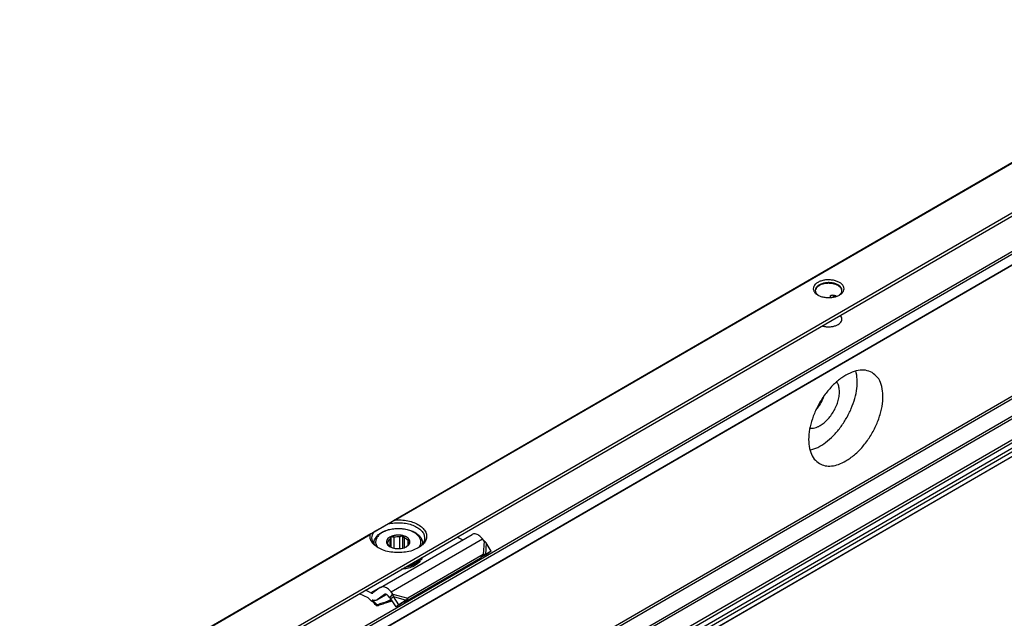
# Model space of a CAD drawing. Header units: millimetres. Extents: x -746 to 556, y -92 to 517.
# Tile 15 of 37: x -670 to -610, y 428 to 465. Entities that reach past the tile are written whole.
import ezdxf

# ---------------------------------------------------------------- set-up
doc = ezdxf.new("R2010")
doc.units = ezdxf.units.MM

# ---------------------------------------------------------------- blocks, each defined once
blk = doc.blocks.new('SOPORTE_SV2-T__36', base_point=(-1340.86, 809.05))
at = {"color": 7, "linetype": 'Continuous'}
for p, q in [((-1146.37, 953.05), (-1340.82, 840.5)), ((-1333.7, 838.05), (-1141.28, 949.41)), ((-1323.23, 838.03), (-1149.99, 938.3)), ((-1148.89, 915.24), (-1322.13, 814.97)), ((-1240.59, 894.84), (-1240.59, 895)), ((-1239.98, 894.94), (-1239.87, 895)), ((-1296.21, 859.02), (-1284.9, 865.57)), ((-1297.02, 864.48), (-1297.02, 864.41)), ((-1295.31, 864.34), (-1295.31, 864.6)), ((-1295.04, 864.06), (-1295.04, 864.99)), ((-1294.9, 863.98), (-1294.9, 865.3)), ((-1294.54, 863.86), (-1294.54, 865.21)), ((-1293.83, 863.81), (-1293.83, 865.27)), ((-1293.47, 863.87), (-1293.47, 865.41)), ((-1293.25, 863.93), (-1293.25, 865.13)), ((-1292.81, 864.24), (-1292.81, 864.8)), ((-1291.02, 864.48), (-1291.02, 864.41)), ((-1286.08, 864.89), (-1286.75, 865.22)), ((-1283.39, 864.74), (-1283.59, 865)), ((-1282.52, 863.49), (-1283.13, 864.51)), ((-1283.11, 863.09), (-1283.77, 862.74)), ((-1283.25, 863.1), (-1283.61, 862.86)), ((-1282.52, 863.49), (-1283.25, 863.1)), ((-1282.52, 863.49), (-1283.11, 863.09)), ((-1283.9, 862.59), (-1293.22, 857.2)), ((-1283.54, 863.07), (-1292.85, 857.68)), ((-1291.35, 862.35), (-1291.35, 862.18)), ((-1291.16, 862.62), (-1291.16, 862.45)), ((-1283.87, 862.63), (-1283.9, 862.59)), ((-1283.76, 862.78), (-1283.87, 862.63)), ((-1283.54, 863.07), (-1283.76, 862.78)), ((-1283.61, 862.86), (-1283.66, 862.83)), ((-1297.76, 857.71), (-1298.82, 858.24)), ((-1297.39, 858.34), (-1298.06, 858.67)), ((-1296.26, 858.99), (-1297.15, 858.33)), ((-1294.71, 858.2), (-1294.91, 858.45)), ((-1296.66, 857.46), (-1295.48, 858.14)), ((-1295.72, 858.15), (-1296.62, 857.49)), ((-1295.42, 857.15), (-1294.77, 857.36)), ((-1295.4, 857.2), (-1295.37, 857.27)), ((-1294.82, 857.45), (-1295.37, 857.27)), ((-1295.07, 857.71), (-1295.27, 857.97)), ((-1295.07, 857.71), (-1294.93, 857.9)), ((-1294.93, 857.9), (-1294.71, 858.2)), ((-1294.93, 857.62), (-1294.8, 857.72)), ((-1294.29, 856.62), (-1294.93, 857.62)), ((-1294.8, 857.72), (-1294.6, 857.88)), ((-1293.95, 856.87), (-1294.6, 857.88)), ((-1293.37, 857.19), (-1294.29, 856.62)), ((-1293.03, 857.44), (-1293.95, 856.87)), ((-1293.03, 857.44), (-1293.37, 857.19)), ((-1293.07, 857.39), (-1293.22, 857.2)), ((-1292.85, 857.68), (-1293.07, 857.39)), ((-1296.62, 856.87), (-1296.67, 856.74)), ((-1293.95, 856.87), (-1294.29, 856.62))]:
    blk.add_line(p, q, dxfattribs=at)
at = {"color": 3, "linetype": 'Continuous'}
for p, q in [((-1333.9, 838.33), (-1141.28, 949.81)), ((-1323.33, 839.67), (-1150.09, 939.94)), ((-1323.19, 839.43), (-1149.95, 939.69)), ((-1323.19, 838.12), (-1149.95, 938.39)), ((-1191.34, 927.01), (-1294.6, 867.25)), ((-1191.44, 926.89), (-1294.3, 867.36)), ((-1150.09, 919.55), (-1323.33, 819.28)), ((-1149.95, 919.31), (-1323.19, 819.04)), ((-1149.95, 916.71), (-1323.19, 816.44)), ((-1149.74, 916.44), (-1322.98, 816.18)), ((-1148.63, 916.43), (-1321.88, 816.16)), ((-1148.44, 916.1), (-1321.68, 815.83)), ((-1148.86, 915.27), (-1322.1, 815)), ((-1176.47, 906.41), (-1300.06, 834.88)), ((-1176.95, 906.46), (-1299.75, 835.38)), ((-1240.35, 895.14), (-1240.59, 895)), ((-1240.42, 894.85), (-1240.05, 895.07)), ((-1297.41, 865.63), (-1340.2, 840.86)), ((-1297.51, 865.5), (-1340.1, 840.85)), ((-1294.91, 858.45), (-1283.59, 865)), ((-1283.39, 864.74), (-1283.54, 863.07)), ((-1283.13, 864.51), (-1283.25, 863.1)), ((-1296.26, 858.99), (-1297.39, 858.34)), ((-1296.62, 857.49), (-1295.48, 858.15)), ((-1295.69, 858.17), (-1295.72, 858.15)), ((-1295.42, 857.15), (-1295.4, 857.2)), ((-1295.37, 857.27), (-1294.89, 857.55)), ((-1294.71, 858.2), (-1292.85, 857.68)), ((-1294.6, 857.88), (-1293.03, 857.44))]:
    blk.add_line(p, q, dxfattribs=at)
at = {"color": 7, "linetype": 'Continuous'}
for points, knots in [([(-1239.47, 896.71), (-1239.59, 896.77), (-1239.87, 896.9), (-1240.32, 897), (-1240.81, 897.04), (-1241.3, 897.01), (-1241.75, 896.9), (-1242.15, 896.73), (-1242.46, 896.5), (-1242.66, 896.23), (-1242.73, 895.93), (-1242.66, 895.62), (-1242.45, 895.35), (-1242.25, 895.22), (-1242.15, 895.15)], [0, 0, 0, 0, 0.431098, 0.902937, 1.396732, 1.890447, 2.362057, 2.792814, 3.171045, 3.497161, 3.789201, 4.081646, 4.408752, 4.788148, 4.788148, 4.788148, 4.788148]), ([(-1239.64, 896.4), (-1239.77, 896.46), (-1240.04, 896.59), (-1240.49, 896.68), (-1240.97, 896.69), (-1241.43, 896.62), (-1241.85, 896.49), (-1242.17, 896.28), (-1242.41, 896.03), (-1242.44, 895.82), (-1242.46, 895.73)], [0, 0, 0, 0, 0.423238, 0.888817, 1.372639, 1.847249, 2.286851, 2.672672, 2.999845, 3.28602, 3.28602, 3.28602, 3.28602]), ([(-1239.64, 896.32), (-1239.77, 896.38), (-1240.03, 896.5), (-1240.47, 896.59), (-1240.94, 896.61), (-1241.4, 896.55), (-1241.81, 896.42), (-1242.14, 896.22), (-1242.39, 895.98), (-1242.43, 895.78), (-1242.46, 895.68)], [0, 0, 0, 0, 0.414898, 0.870957, 1.345548, 1.812751, 2.247924, 2.632527, 2.960213, 3.24469, 3.24469, 3.24469, 3.24469]), ([(-1239.16, 895.73), (-1239.17, 895.79), (-1239.18, 895.92), (-1239.28, 896.1), (-1239.44, 896.27), (-1239.57, 896.36), (-1239.64, 896.4)], [0, 0, 0, 0, 0.1889853, 0.3912473, 0.6159874, 0.8670823, 0.8670823, 0.8670823, 0.8670823]), ([(-1239.16, 895.68), (-1239.17, 895.74), (-1239.19, 895.87), (-1239.3, 896.04), (-1239.45, 896.19), (-1239.57, 896.27), (-1239.64, 896.32)], [0, 0, 0, 0, 0.1799627, 0.3734753, 0.5876596, 0.8254097, 0.8254097, 0.8254097, 0.8254097]), ([(-1239.47, 895.15), (-1239.36, 895.22), (-1239.17, 895.35), (-1238.96, 895.62), (-1238.88, 895.93), (-1238.96, 896.23), (-1239.16, 896.51), (-1239.36, 896.64), (-1239.47, 896.71)], [0, 0, 0, 0, 0.379809, 0.707216, 0.999947, 1.292408, 1.619154, 1.998185, 1.998185, 1.998185, 1.998185]), ([(-1242.46, 895.73), (-1242.45, 895.67), (-1242.44, 895.55), (-1242.36, 895.38), (-1242.23, 895.23), (-1242.11, 895.14), (-1242.05, 895.1)], [0, 0, 0, 0, 0.1721846, 0.3545772, 0.5546937, 0.7763357, 0.7763357, 0.7763357, 0.7763357]), ([(-1242.15, 895.15), (-1242.02, 895.09), (-1241.75, 894.95), (-1241.29, 894.86), (-1240.81, 894.82), (-1240.33, 894.86), (-1239.87, 894.95), (-1239.6, 895.09), (-1239.47, 895.15)], [0, 0, 0, 0, 0.429104, 0.898342, 1.389231, 1.88012, 2.349359, 2.778462, 2.778462, 2.778462, 2.778462]), ([(-1240.59, 895), (-1240.59, 895.01), (-1240.59, 895.02), (-1240.58, 895.03), (-1240.58, 895.05), (-1240.57, 895.07), (-1240.55, 895.09), (-1240.53, 895.1), (-1240.52, 895.11)], [0, 0, 0, 0, 0.0179524, 0.0331945, 0.0511171, 0.0665115, 0.1001619, 0.1359654, 0.1359654, 0.1359654, 0.1359654]), ([(-1240.52, 895.11), (-1240.5, 895.12), (-1240.48, 895.13), (-1240.45, 895.13), (-1240.42, 895.14), (-1240.4, 895.14), (-1240.38, 895.14), (-1240.36, 895.14), (-1240.35, 895.14)], [0, 0, 0, 0, 0.0396214, 0.0816734, 0.101025, 0.1241984, 0.1458122, 0.1677001, 0.1677001, 0.1677001, 0.1677001]), ([(-1239.83, 894.99), (-1239.91, 895.02), (-1240.08, 895.08), (-1240.26, 895.12), (-1240.35, 895.14)], [0, 0, 0, 0, 0.2647999, 0.5441685, 0.5441685, 0.5441685, 0.5441685]), ([(-1239.56, 895.1), (-1239.5, 895.14), (-1239.39, 895.23), (-1239.26, 895.38), (-1239.18, 895.55), (-1239.16, 895.67), (-1239.16, 895.73)], [0, 0, 0, 0, 0.2216421, 0.4217585, 0.6041512, 0.7763357, 0.7763357, 0.7763357, 0.7763357]), ([(-1239.16, 892.18), (-1239.17, 892.26), (-1239.19, 892.44), (-1239.31, 892.57), (-1239.37, 892.64)], [0, 0, 0, 0, 0.2469056, 0.5215338, 0.5215338, 0.5215338, 0.5215338]), ([(-1241.61, 891.35), (-1241.48, 891.31), (-1241.21, 891.24), (-1240.79, 891.21), (-1240.37, 891.25), (-1239.98, 891.34), (-1239.64, 891.49), (-1239.38, 891.68), (-1239.2, 891.92), (-1239.17, 892.09), (-1239.16, 892.18)], [0, 0, 0, 0, 0.407949, 0.833928, 1.259177, 1.665034, 2.035674, 2.361307, 2.642378, 2.894213, 2.894213, 2.894213, 2.894213]), ([(-1235.43, 885.57), (-1235.69, 885.68), (-1236.25, 885.92), (-1237.21, 885.86), (-1238.22, 885.53), (-1239.25, 884.92), (-1240.24, 884.08), (-1241.16, 883.03), (-1241.96, 881.83), (-1242.6, 880.55), (-1243.05, 879.23), (-1243.29, 877.95), (-1243.3, 876.75), (-1243.08, 875.72), (-1242.65, 874.85), (-1242.17, 874.49), (-1241.94, 874.32)], [0, 0, 0, 0, 0.849812, 1.77648, 2.827544, 4.015619, 5.326461, 6.728007, 8.177443, 9.626878, 11.028424, 12.339267, 13.527341, 14.578406, 15.505073, 16.354885, 16.354885, 16.354885, 16.354885]), ([(-1243.12, 875.96), (-1242.79, 876.07), (-1242.1, 876.3), (-1241.14, 876.94), (-1240.21, 877.76), (-1239.35, 878.76), (-1238.6, 879.89), (-1237.99, 881.11), (-1237.55, 882.35), (-1237.3, 883.57), (-1237.23, 884.72), (-1237.37, 885.43), (-1237.44, 885.77)], [0, 0, 0, 0, 1.024641, 2.170184, 3.421083, 4.74877, 6.116739, 7.484707, 8.812394, 10.063293, 11.208837, 12.233477, 12.233477, 12.233477, 12.233477]), ([(-1238.69, 874.64), (-1238.32, 874.88), (-1237.55, 875.39), (-1236.56, 876.42), (-1235.67, 877.62), (-1234.95, 878.95), (-1234.42, 880.33), (-1234.12, 881.68), (-1234.06, 882.96), (-1234.25, 884.07), (-1234.69, 885), (-1235.19, 885.38), (-1235.43, 885.57)], [0, 0, 0, 0, 1.318097, 2.753445, 4.260992, 5.786949, 7.275444, 8.674908, 9.945001, 11.065141, 12.045566, 12.938076, 12.938076, 12.938076, 12.938076]), ([(-1241.87, 879.01), (-1241.7, 879.12), (-1241.34, 879.36), (-1240.86, 879.83), (-1240.42, 880.38), (-1240.05, 880.99), (-1239.76, 881.63), (-1239.56, 882.28), (-1239.46, 882.91), (-1239.47, 883.49), (-1239.57, 884.01), (-1239.74, 884.29), (-1239.82, 884.42)], [0, 0, 0, 0, 0.618698, 1.288889, 1.993984, 2.713894, 3.427158, 4.112923, 4.75299, 5.33414, 5.851049, 6.309948, 6.309948, 6.309948, 6.309948]), ([(-1242.43, 880.86), (-1242.31, 881), (-1242.08, 881.28), (-1241.79, 881.74), (-1241.54, 882.22), (-1241.41, 882.56), (-1241.35, 882.73)], [0, 0, 0, 0, 0.53734, 1.084096, 1.630852, 2.168191, 2.168191, 2.168191, 2.168191]), ([(-1243.14, 878.69), (-1243.04, 878.69), (-1242.83, 878.67), (-1242.52, 878.73), (-1242.19, 878.84), (-1241.98, 878.95), (-1241.87, 879.01)], [0, 0, 0, 0, 0.295083, 0.612823, 0.957014, 1.328849, 1.328849, 1.328849, 1.328849]), ([(-1241.94, 874.32), (-1241.72, 874.21), (-1241.24, 874), (-1240.41, 874), (-1239.54, 874.2), (-1238.98, 874.49), (-1238.69, 874.64)], [0, 0, 0, 0, 0.74359, 1.540201, 2.426444, 3.417586, 3.417586, 3.417586, 3.417586]), ([(-1295.26, 866.87), (-1295.38, 866.8), (-1295.63, 866.66), (-1295.98, 866.45), (-1296.3, 866.27), (-1296.58, 866.11), (-1296.82, 865.97), (-1296.96, 865.89), (-1297.02, 865.85)], [0, 0, 0, 0, 0.443049, 0.853791, 1.225123, 1.550622, 1.824662, 2.042502, 2.042502, 2.042502, 2.042502]), ([(-1295.26, 866.87), (-1295.2, 866.9), (-1295.09, 866.97), (-1294.93, 867.06), (-1294.77, 867.16), (-1294.65, 867.22), (-1294.6, 867.25)], [0, 0, 0, 0, 0.1860726, 0.3759003, 0.5654429, 0.7596897, 0.7596897, 0.7596897, 0.7596897]), ([(-1295.26, 866.87), (-1295, 866.92), (-1294.49, 867.02), (-1293.7, 867.02), (-1292.93, 866.93), (-1292.22, 866.72), (-1291.62, 866.43), (-1291.15, 866.06), (-1290.83, 865.62), (-1290.79, 865.29), (-1290.77, 865.13)], [0, 0, 0, 0, 0.77607, 1.570758, 2.352628, 3.091832, 3.764236, 4.356401, 4.872083, 5.338886, 5.338886, 5.338886, 5.338886]), ([(-1294.6, 867.25), (-1294.57, 867.27), (-1294.53, 867.29), (-1294.47, 867.32), (-1294.42, 867.34), (-1294.38, 867.35), (-1294.34, 867.35), (-1294.31, 867.36), (-1294.3, 867.36)], [0, 0, 0, 0, 0.0809514, 0.1575667, 0.2014404, 0.2368803, 0.2819627, 0.316453, 0.316453, 0.316453, 0.316453]), ([(-1294.3, 867.36), (-1294.02, 867.36), (-1293.46, 867.36), (-1292.64, 867.22), (-1291.91, 866.98), (-1291.3, 866.64), (-1290.83, 866.22), (-1290.55, 865.74), (-1290.49, 865.21), (-1290.66, 864.7), (-1291.03, 864.24), (-1291.37, 864.02), (-1291.55, 863.9)], [0, 0, 0, 0, 0.851746, 1.681253, 2.457908, 3.158367, 3.772142, 4.308845, 4.804165, 5.312671, 5.882466, 6.536808, 6.536808, 6.536808, 6.536808]), ([(-1297.51, 865.5), (-1297.51, 865.51), (-1297.5, 865.52), (-1297.5, 865.54), (-1297.48, 865.56), (-1297.47, 865.58), (-1297.44, 865.61), (-1297.42, 865.62), (-1297.41, 865.63)], [0, 0, 0, 0, 0.0197851, 0.0430834, 0.0638454, 0.0828723, 0.1253991, 0.1621368, 0.1621368, 0.1621368, 0.1621368]), ([(-1297.41, 865.63), (-1297.38, 865.64), (-1297.32, 865.68), (-1297.23, 865.73), (-1297.13, 865.79), (-1297.06, 865.83), (-1297.02, 865.85)], [0, 0, 0, 0, 0.1040534, 0.21148, 0.3271459, 0.4474869, 0.4474869, 0.4474869, 0.4474869]), ([(-1297.27, 865.13), (-1297.26, 865.26), (-1297.23, 865.52), (-1297.09, 865.74), (-1297.02, 865.85)], [0, 0, 0, 0, 0.3702304, 0.7662165, 0.7662165, 0.7662165, 0.7662165]), ([(-1297.02, 864.48), (-1297.01, 864.58), (-1297, 864.77), (-1296.9, 865), (-1296.79, 865.19), (-1296.69, 865.33), (-1296.56, 865.47), (-1296.4, 865.61), (-1296.2, 865.75), (-1295.96, 865.88), (-1295.69, 866.01), (-1295.27, 866.15), (-1294.72, 866.27), (-1294.19, 866.31), (-1293.83, 866.3), (-1293.65, 866.29), (-1293.48, 866.27), (-1293.23, 866.24), (-1292.96, 866.19), (-1292.55, 866.08), (-1292.11, 865.91), (-1291.72, 865.67), (-1291.48, 865.47), (-1291.35, 865.33), (-1291.24, 865.19), (-1291.13, 865), (-1291.04, 864.77), (-1291.03, 864.58), (-1291.02, 864.48)], [0, 0, 0, 0, 0.282998, 0.579562, 0.745584, 0.918957, 1.103101, 1.328075, 1.551942, 1.83289, 2.139614, 2.459256, 3.139709, 3.844724, 4.037591, 4.210283, 4.389631, 4.567729, 4.938128, 5.23126, 5.821127, 6.361255, 6.586229, 6.770374, 6.943747, 7.109769, 7.406332, 7.68933, 7.68933, 7.68933, 7.68933]), ([(-1283.59, 865), (-1283.66, 865.08), (-1283.8, 865.24), (-1284.03, 865.43), (-1284.26, 865.57), (-1284.49, 865.64), (-1284.71, 865.65), (-1284.84, 865.6), (-1284.9, 865.57)], [0, 0, 0, 0, 0.318961, 0.616971, 0.88702, 1.126112, 1.337253, 1.531194, 1.531194, 1.531194, 1.531194]), ([(-1296.48, 863.9), (-1296.65, 864.01), (-1296.96, 864.21), (-1297.31, 864.61), (-1297.52, 865.05), (-1297.51, 865.35), (-1297.51, 865.5)], [0, 0, 0, 0, 0.587707, 1.107302, 1.572141, 2.012291, 2.012291, 2.012291, 2.012291]), ([(-1296.39, 863.85), (-1296.52, 863.94), (-1296.77, 864.1), (-1297.05, 864.42), (-1297.23, 864.77), (-1297.26, 865.01), (-1297.27, 865.13)], [0, 0, 0, 0, 0.465803, 0.884422, 1.263498, 1.619508, 1.619508, 1.619508, 1.619508]), ([(-1294.9, 865.31), (-1295, 865.26), (-1295.18, 865.17), (-1295.39, 864.95), (-1295.49, 864.7), (-1295.45, 864.45), (-1295.29, 864.21), (-1295.13, 864.11), (-1295.04, 864.05)], [0, 0, 0, 0, 0.334734, 0.62083, 0.868796, 1.108344, 1.374491, 1.686893, 1.686893, 1.686893, 1.686893]), ([(-1295.31, 864.6), (-1295.32, 864.6), (-1295.34, 864.58), (-1295.38, 864.56), (-1295.41, 864.54), (-1295.44, 864.53), (-1295.45, 864.53)], [0, 0, 0, 0, 0.0434657, 0.085285, 0.122596, 0.1594624, 0.1594624, 0.1594624, 0.1594624]), ([(-1295.45, 864.53), (-1295.43, 864.5), (-1295.39, 864.45), (-1295.34, 864.38), (-1295.28, 864.31), (-1295.24, 864.26), (-1295.23, 864.24)], [0, 0, 0, 0, 0.0948298, 0.1840258, 0.2754931, 0.3612844, 0.3612844, 0.3612844, 0.3612844]), ([(-1295.04, 864.99), (-1295.11, 864.93), (-1295.23, 864.83), (-1295.29, 864.68), (-1295.31, 864.6)], [0, 0, 0, 0, 0.2557517, 0.4766224, 0.4766224, 0.4766224, 0.4766224]), ([(-1294.9, 865.3), (-1294.91, 865.27), (-1294.94, 865.22), (-1294.97, 865.14), (-1295, 865.06), (-1295.03, 865.01), (-1295.04, 864.99)], [0, 0, 0, 0, 0.0905927, 0.1752399, 0.2614471, 0.3414499, 0.3414499, 0.3414499, 0.3414499]), ([(-1293, 864.05), (-1292.91, 864.11), (-1292.74, 864.22), (-1292.57, 864.47), (-1292.56, 864.75), (-1292.69, 865.01), (-1292.93, 865.22), (-1293.27, 865.38), (-1293.66, 865.47), (-1294.09, 865.49), (-1294.51, 865.45), (-1294.77, 865.36), (-1294.9, 865.31)], [0, 0, 0, 0, 0.32878, 0.606594, 0.858697, 1.127056, 1.442628, 1.812169, 2.224394, 2.657925, 3.087201, 3.487461, 3.487461, 3.487461, 3.487461]), ([(-1294.54, 865.21), (-1294.57, 865.22), (-1294.63, 865.23), (-1294.72, 865.25), (-1294.81, 865.27), (-1294.87, 865.29), (-1294.9, 865.3)], [0, 0, 0, 0, 0.0922459, 0.1876177, 0.2781365, 0.3723515, 0.3723515, 0.3723515, 0.3723515]), ([(-1293.83, 865.27), (-1293.95, 865.27), (-1294.19, 865.28), (-1294.43, 865.23), (-1294.54, 865.21)], [0, 0, 0, 0, 0.3605537, 0.7121617, 0.7121617, 0.7121617, 0.7121617]), ([(-1293.47, 865.41), (-1293.5, 865.4), (-1293.56, 865.37), (-1293.65, 865.33), (-1293.74, 865.3), (-1293.8, 865.28), (-1293.83, 865.27)], [0, 0, 0, 0, 0.0994236, 0.1945246, 0.2941229, 0.3898454, 0.3898454, 0.3898454, 0.3898454]), ([(-1293.25, 865.13), (-1293.27, 865.15), (-1293.31, 865.19), (-1293.36, 865.26), (-1293.42, 865.34), (-1293.45, 865.39), (-1293.47, 865.41)], [0, 0, 0, 0, 0.0858545, 0.1773933, 0.2665261, 0.3612844, 0.3612844, 0.3612844, 0.3612844]), ([(-1292.81, 864.8), (-1292.87, 864.87), (-1292.99, 865.01), (-1293.16, 865.09), (-1293.25, 865.13)], [0, 0, 0, 0, 0.2547805, 0.5512749, 0.5512749, 0.5512749, 0.5512749]), ([(-1293, 864.06), (-1292.93, 864.11), (-1292.8, 864.22), (-1292.75, 864.37), (-1292.73, 864.44)], [0, 0, 0, 0, 0.2557517, 0.4766224, 0.4766224, 0.4766224, 0.4766224]), ([(-1292.59, 864.75), (-1292.61, 864.75), (-1292.64, 864.76), (-1292.7, 864.77), (-1292.76, 864.78), (-1292.79, 864.8), (-1292.81, 864.8)], [0, 0, 0, 0, 0.0559834, 0.1109123, 0.1702947, 0.22961, 0.22961, 0.22961, 0.22961]), ([(-1292.73, 864.44), (-1292.71, 864.46), (-1292.69, 864.51), (-1292.66, 864.59), (-1292.62, 864.67), (-1292.6, 864.72), (-1292.59, 864.75)], [0, 0, 0, 0, 0.0799756, 0.1661514, 0.2508258, 0.3414499, 0.3414499, 0.3414499, 0.3414499]), ([(-1290.77, 865.13), (-1290.78, 865.01), (-1290.8, 864.77), (-1290.99, 864.42), (-1291.27, 864.1), (-1291.52, 863.94), (-1291.64, 863.85)], [0, 0, 0, 0, 0.35601, 0.735085, 1.153705, 1.619508, 1.619508, 1.619508, 1.619508]), ([(-1283.13, 864.51), (-1283.15, 864.53), (-1283.19, 864.57), (-1283.25, 864.63), (-1283.32, 864.69), (-1283.37, 864.72), (-1283.39, 864.74)], [0, 0, 0, 0, 0.0826262, 0.1740072, 0.2572924, 0.3493827, 0.3493827, 0.3493827, 0.3493827]), ([(-1291.55, 863.9), (-1291.79, 863.78), (-1292.29, 863.54), (-1293.13, 863.36), (-1294.02, 863.29), (-1294.91, 863.36), (-1295.75, 863.54), (-1296.25, 863.78), (-1296.48, 863.9)], [0, 0, 0, 0, 0.790454, 1.654841, 2.55911, 3.463379, 4.327766, 5.11822, 5.11822, 5.11822, 5.11822]), ([(-1295.23, 864.24), (-1295.19, 864.2), (-1295.12, 864.11), (-1295.03, 864.05), (-1294.98, 864.02)], [0, 0, 0, 0, 0.1569125, 0.3303762, 0.3303762, 0.3303762, 0.3303762]), ([(-1295.04, 864.05), (-1294.94, 864), (-1294.74, 863.9), (-1294.39, 863.82), (-1294.02, 863.8), (-1293.65, 863.82), (-1293.3, 863.9), (-1293.1, 864), (-1293, 864.05)], [0, 0, 0, 0, 0.327474, 0.685577, 1.060203, 1.434829, 1.792932, 2.120405, 2.120405, 2.120405, 2.120405]), ([(-1293.04, 864.03), (-1293.04, 864.03), (-1293.03, 864.03), (-1293.03, 864.04), (-1293.01, 864.04), (-1293, 864.05), (-1293, 864.06)], [0, 0, 0, 0, 0.00580891, 0.01164761, 0.03216571, 0.05312302, 0.05312302, 0.05312302, 0.05312302]), ([(-1283.25, 863.1), (-1283.28, 863.1), (-1283.32, 863.1), (-1283.39, 863.09), (-1283.46, 863.08), (-1283.51, 863.08), (-1283.54, 863.07)], [0, 0, 0, 0, 0.0726789, 0.1377521, 0.2112875, 0.2863987, 0.2863987, 0.2863987, 0.2863987]), ([(-1291.35, 862.18), (-1291.47, 862.06), (-1291.75, 861.8), (-1292.29, 861.54), (-1292.92, 861.33), (-1293.37, 861.28), (-1293.61, 861.25)], [0, 0, 0, 0, 0.529903, 1.131598, 1.794648, 2.498901, 2.498901, 2.498901, 2.498901]), ([(-1291.35, 862.35), (-1291.46, 862.24), (-1291.69, 862.01), (-1292.15, 861.77), (-1292.67, 861.57), (-1293.06, 861.49), (-1293.26, 861.46)], [0, 0, 0, 0, 0.460257, 0.975969, 1.541656, 2.14541, 2.14541, 2.14541, 2.14541]), ([(-1292.94, 861.64), (-1292.76, 861.68), (-1292.41, 861.78), (-1291.93, 862), (-1291.53, 862.26), (-1291.33, 862.49), (-1291.24, 862.6)], [0, 0, 0, 0, 0.568402, 1.094967, 1.571299, 1.995831, 1.995831, 1.995831, 1.995831]), ([(-1291.35, 862.35), (-1291.36, 862.35), (-1291.39, 862.36), (-1291.42, 862.38), (-1291.43, 862.38)], [0, 0, 0, 0, 0.04677307, 0.0897244, 0.0897244, 0.0897244, 0.0897244]), ([(-1291.37, 862.44), (-1291.36, 862.44), (-1291.32, 862.46), (-1291.27, 862.46), (-1291.21, 862.46), (-1291.17, 862.46), (-1291.16, 862.45)], [0, 0, 0, 0, 0.0527366, 0.1081535, 0.1644527, 0.2197436, 0.2197436, 0.2197436, 0.2197436]), ([(-1291.24, 862.6), (-1291.24, 862.61), (-1291.23, 862.62), (-1291.22, 862.63), (-1291.22, 862.64)], [0, 0, 0, 0, 0.02093833, 0.04175733, 0.04175733, 0.04175733, 0.04175733]), ([(-1291.23, 862.62), (-1291.21, 862.62), (-1291.19, 862.62), (-1291.17, 862.62), (-1291.16, 862.62)], [0, 0, 0, 0, 0.03537578, 0.07007579, 0.07007579, 0.07007579, 0.07007579]), ([(-1291.05, 862.74), (-1291.06, 862.69), (-1291.09, 862.59), (-1291.13, 862.5), (-1291.16, 862.45)], [0, 0, 0, 0, 0.1494895, 0.3038782, 0.3038782, 0.3038782, 0.3038782]), ([(-1291.12, 862.69), (-1291.12, 862.68), (-1291.14, 862.65), (-1291.15, 862.63), (-1291.16, 862.62)], [0, 0, 0, 0, 0.0438163, 0.08811003, 0.08811003, 0.08811003, 0.08811003]), ([(-1283.66, 862.83), (-1283.68, 862.81), (-1283.72, 862.79), (-1283.77, 862.74), (-1283.82, 862.69), (-1283.85, 862.65), (-1283.87, 862.63)], [0, 0, 0, 0, 0.0725893, 0.1438649, 0.2205085, 0.285089, 0.285089, 0.285089, 0.285089]), ([(-1297.39, 858.34), (-1297.35, 858.32), (-1297.28, 858.29), (-1297.2, 858.31), (-1297.16, 858.32)], [0, 0, 0, 0, 0.1279345, 0.2345827, 0.2345827, 0.2345827, 0.2345827]), ([(-1297.16, 858.32), (-1297.16, 858.33), (-1297.16, 858.33), (-1297.15, 858.33), (-1297.15, 858.33)], [0, 0, 0, 0, 0.00929629, 0.01861192, 0.01861192, 0.01861192, 0.01861192]), ([(-1296.21, 859.02), (-1296.22, 859.02), (-1296.23, 859.01), (-1296.25, 859), (-1296.26, 858.99)], [0, 0, 0, 0, 0.02788887, 0.05583578, 0.05583578, 0.05583578, 0.05583578]), ([(-1294.91, 858.45), (-1294.98, 858.54), (-1295.11, 858.69), (-1295.34, 858.88), (-1295.57, 859.02), (-1295.8, 859.09), (-1296.02, 859.1), (-1296.15, 859.05), (-1296.21, 859.02)], [0, 0, 0, 0, 0.318961, 0.616971, 0.88702, 1.126112, 1.337253, 1.531194, 1.531194, 1.531194, 1.531194]), ([(-1297.76, 857.71), (-1297.58, 857.56), (-1297.2, 857.26), (-1296.85, 856.92), (-1296.67, 856.74)], [0, 0, 0, 0, 0.715526, 1.456391, 1.456391, 1.456391, 1.456391]), ([(-1296.66, 857.46), (-1296.71, 857.44), (-1296.79, 857.4), (-1296.94, 857.38), (-1297.09, 857.4), (-1297.19, 857.43), (-1297.25, 857.45)], [0, 0, 0, 0, 0.1366038, 0.2796085, 0.4340577, 0.602995, 0.602995, 0.602995, 0.602995]), ([(-1296.62, 856.87), (-1296.73, 856.97), (-1296.93, 857.17), (-1297.14, 857.36), (-1297.25, 857.45)], [0, 0, 0, 0, 0.4316811, 0.8556339, 0.8556339, 0.8556339, 0.8556339]), ([(-1296.67, 856.74), (-1296.57, 856.78), (-1296.36, 856.85), (-1296.05, 856.95), (-1295.74, 857.05), (-1295.53, 857.12), (-1295.42, 857.15)], [0, 0, 0, 0, 0.328985, 0.657431, 0.98582, 1.313673, 1.313673, 1.313673, 1.313673]), ([(-1296.62, 857.49), (-1296.62, 857.48), (-1296.64, 857.47), (-1296.66, 857.46), (-1296.66, 857.46)], [0, 0, 0, 0, 0.02794691, 0.05583578, 0.05583578, 0.05583578, 0.05583578]), ([(-1295.37, 857.27), (-1295.47, 857.24), (-1295.68, 857.17), (-1296, 857.07), (-1296.31, 856.97), (-1296.52, 856.9), (-1296.62, 856.87)], [0, 0, 0, 0, 0.328624, 0.657763, 0.986976, 1.316736, 1.316736, 1.316736, 1.316736]), ([(-1295.71, 858.16), (-1295.71, 858.16), (-1295.72, 858.15), (-1295.72, 858.15), (-1295.72, 858.15)], [0, 0, 0, 0, 0.00929629, 0.01861192, 0.01861192, 0.01861192, 0.01861192]), ([(-1295.27, 857.97), (-1295.31, 858.01), (-1295.37, 858.08), (-1295.49, 858.16), (-1295.61, 858.19), (-1295.68, 858.17), (-1295.71, 858.16)], [0, 0, 0, 0, 0.1568648, 0.2952629, 0.4107357, 0.5088861, 0.5088861, 0.5088861, 0.5088861]), ([(-1294.93, 857.62), (-1294.94, 857.63), (-1294.97, 857.65), (-1295, 857.67), (-1295.04, 857.69), (-1295.06, 857.7), (-1295.07, 857.71)], [0, 0, 0, 0, 0.0408745, 0.0819997, 0.1230501, 0.1643534, 0.1643534, 0.1643534, 0.1643534]), ([(-1294.6, 857.88), (-1294.61, 857.9), (-1294.62, 857.96), (-1294.65, 858.04), (-1294.67, 858.12), (-1294.7, 858.17), (-1294.71, 858.2)], [0, 0, 0, 0, 0.0858164, 0.1713182, 0.2552987, 0.3377326, 0.3377326, 0.3377326, 0.3377326]), ([(-1293.22, 857.2), (-1293.23, 857.2), (-1293.25, 857.2), (-1293.29, 857.19), (-1293.33, 857.19), (-1293.36, 857.19), (-1293.37, 857.19)], [0, 0, 0, 0, 0.0375867, 0.075416, 0.1136324, 0.152093, 0.152093, 0.152093, 0.152093]), ([(-1292.85, 857.68), (-1292.87, 857.66), (-1292.9, 857.62), (-1292.94, 857.56), (-1292.99, 857.5), (-1293.02, 857.46), (-1293.03, 857.44)], [0, 0, 0, 0, 0.0704554, 0.14376, 0.219499, 0.2977257, 0.2977257, 0.2977257, 0.2977257]), ([(-1292.85, 857.68), (-1292.85, 857.68), (-1292.85, 857.68), (-1292.85, 857.68), (-1292.85, 857.68)], [0, 0, 0, 0, 0.001708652, 0.003419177, 0.003419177, 0.003419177, 0.003419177])]:
    blk.add_open_spline(points, degree=3, knots=knots, dxfattribs=at)
at = {"color": 3, "linetype": 'Continuous'}
for points, knots in [([(-1291.43, 864.03), (-1291.35, 864.16), (-1291.21, 864.4), (-1291.21, 864.83), (-1291.38, 865.24), (-1291.72, 865.6), (-1292.19, 865.89), (-1292.76, 866.11), (-1293.41, 866.24), (-1294.09, 866.28), (-1294.77, 866.22), (-1295.4, 866.07), (-1295.95, 865.84), (-1296.4, 865.53), (-1296.7, 865.16), (-1296.84, 864.75), (-1296.8, 864.31), (-1296.64, 864.08), (-1296.55, 863.96)], [0, 0, 0, 0, 0.427003, 0.82791, 1.249244, 1.727441, 2.276852, 2.892832, 3.558202, 4.248464, 4.935875, 5.593054, 6.196627, 6.731482, 7.196285, 7.60991, 8.012446, 8.449561, 8.449561, 8.449561, 8.449561]), ([(-1297.02, 864.48), (-1297.02, 864.47), (-1297.02, 864.44), (-1297.02, 864.42), (-1297.02, 864.41)], [0, 0, 0, 0, 0.03749035, 0.07501535, 0.07501535, 0.07501535, 0.07501535]), ([(-1291.02, 864.41), (-1291.02, 864.42), (-1291.02, 864.44), (-1291.02, 864.47), (-1291.02, 864.48)], [0, 0, 0, 0, 0.037525, 0.07501535, 0.07501535, 0.07501535, 0.07501535]), ([(-1291.48, 863.96), (-1291.47, 863.97), (-1291.45, 863.99), (-1291.44, 864.02), (-1291.43, 864.03)], [0, 0, 0, 0, 0.04704047, 0.09343291, 0.09343291, 0.09343291, 0.09343291])]:
    blk.add_open_spline(points, degree=3, knots=knots, dxfattribs=at)
blk = doc.blocks.new('Iso4', base_point=(-1274.7, 859.9))
blk.add_blockref('SOPORTE_SV2-T__36', (-1340.86, 809.05))

msp = doc.modelspace()

# ---------------------------------------------------------------- block references
at = {"xscale": 0.5, "yscale": 0.5, "zscale": 0.5}
msp.add_blockref('Iso4', (-637.35, 429.95), dxfattribs=at)

doc.saveas('drawing.dxf')
